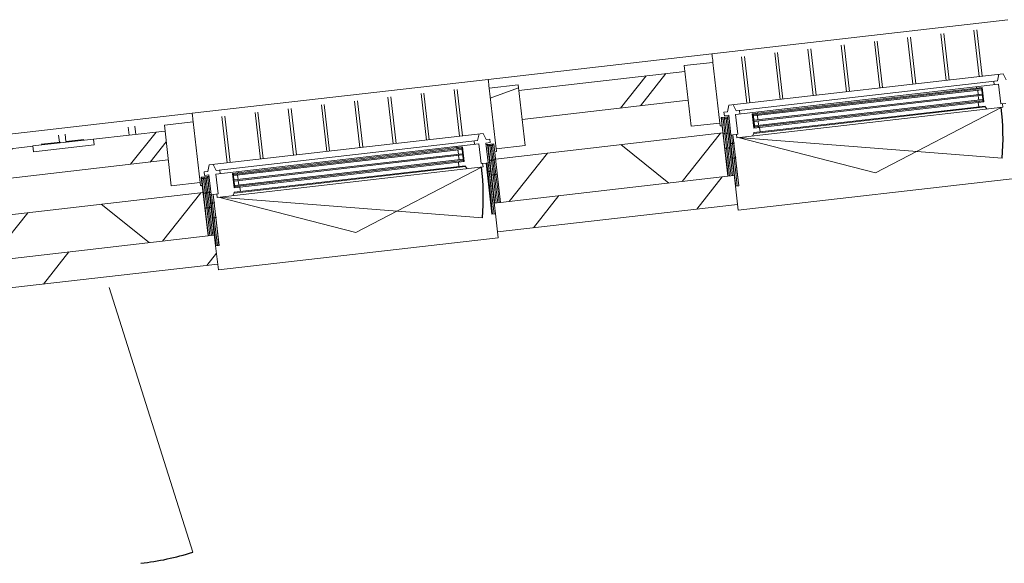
# Model space of a CAD drawing. Header units: metres. Extents: x 136266 to 136452, y 453403 to 453560.
# Tile 99 of 133: x 136310.37 to 136313.76, y 453519.35 to 453521.22. Entities that reach past the tile are written whole.
import ezdxf

# ---------------------------------------------------------------- set-up
doc = ezdxf.new("R2010")
doc.units = ezdxf.units.M
doc.layers.add('A-DETL-BEBOUWING', color=253, linetype='Continuous', lineweight=9)
doc.layers.add('A-DETL-GENF-4', color=252, linetype='Continuous', lineweight=9)

# ---------------------------------------------------------------- blocks, each defined once
blk = doc.blocks.new('859-DO-0010 29-09-2022')
at = {"layer": 'A-DETL-BEBOUWING'}
h = blk.add_hatch(dxfattribs=at)
h.set_pattern_fill('FP_1415', color=256, angle=44.99999999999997, style=0, pattern_type=2)
h.set_pattern_definition([(256.778, (24841.01477647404, 68671.6169211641), (389.3964602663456, -91.48987229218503), []), (256.778, (23820.90010752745, 68039.66144868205), (389.3964602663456, -91.48987229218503), [])])
h.paths.add_polyline_path([(22598.42084651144, 67164.70806488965), (22890.64097978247, 67345.73692128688), (22837.97803765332, 67430.74641796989), (22545.75790438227, 67249.71756157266), (22572.08937544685, 67207.21281323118)])
h.paths.add_polyline_path([(23932.00731414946, 67990.85796236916), (24420.81192007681, 68293.66987961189), (24368.14897794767, 68378.67937629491), (24157.58045468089, 68248.23326865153), (24167.58618495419, 68232.08183350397), (23989.0662419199, 68121.48965503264), (23978.53365349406, 68137.31470428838), (23879.34437202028, 68075.86745905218), (23905.67584308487, 68033.36271071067)])
h.paths.add_polyline_path([(25462.17825444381, 68938.79092069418), (25950.98286037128, 69241.60283793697), (25898.3199182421, 69326.61233461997), (25409.51531231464, 69023.80041737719), (25435.84678337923, 68981.2956690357)])
h.paths.add_polyline_path([(26992.34919473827, 69886.72387901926), (27188.93366739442, 70008.50693986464), (27136.27072526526, 70093.51643654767), (26939.68625260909, 69971.73337570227), (26991.51341227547, 69888.07301455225)])
h = blk.add_hatch(dxfattribs=at)
h.set_pattern_fill('FP_1412', color=256, angle=45.00000000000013, style=0, pattern_type=2)
h.set_pattern_definition([(256.7780000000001, (24959.50607401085, 68480.34595106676), (412.9549461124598, -97.02500956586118), []), (346.7780000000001, (24959.50607401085, 68480.34595106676), (97.02500956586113, 412.9549461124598), [])])
h.paths.add_polyline_path([(22743.2439373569, 66930.93194907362), (23076.26862903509, 67137.2390176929), (22997.27421584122, 67264.75326271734), (22664.24952416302, 67058.44619409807), (22722.89652676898, 66963.77711614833)])
h.paths.add_polyline_path([(24036.02584658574, 67731.80363433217), (24655.74507740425, 68115.71648245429), (24576.75066421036, 68243.23072747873), (23957.03143339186, 67859.31787935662)])
h.paths.add_polyline_path([(25516.89127880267, 68649.19208622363), (26185.91601769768, 69063.64944078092), (26106.92160450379, 69191.16368580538), (25437.89686560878, 68776.70633124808), (25450.34053209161, 68756.61953431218)])
h.paths.add_polyline_path([(27047.0622190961, 69597.12504455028), (27333.75675823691, 69774.73082405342), (27254.76234504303, 69902.24506907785), (26968.06780590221, 69724.63928957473), (27007.00643588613, 69661.783831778)])
h = blk.add_hatch(color=256, dxfattribs=at)
h.paths.add_polyline_path([(26199.17562814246, 69253.01993139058), (26211.07695767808, 69260.39274328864), (26208.97043999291, 69263.79312315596), (26197.06911045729, 69256.42031125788)])
h.paths.add_polyline_path([(26174.95067476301, 69292.12429986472), (26186.85200429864, 69299.49711176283), (26184.74548661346, 69302.89749163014), (26172.84415707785, 69295.52467973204)])
h.paths.add_polyline_path([(26859.69941736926, 69662.21099173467), (26871.60074690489, 69669.58380363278), (26869.49422921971, 69672.98418350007), (26857.5928996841, 69665.61137160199)])
h.paths.add_polyline_path([(26835.47446398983, 69701.31536020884), (26847.37579352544, 69708.68817210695), (26845.26927584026, 69712.08855197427), (26833.36794630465, 69704.71574007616)])
for points in [[(26177.05719244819, 69288.72391999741), (26849.4823112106, 69705.28779223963), (26847.37579352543, 69708.68817210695), (26174.95067476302, 69292.12429986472)], [(26187.06315145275, 69272.57211562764), (26859.48827021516, 69689.13598786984), (26857.38175252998, 69692.53636773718), (26184.95663376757, 69275.97249549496)], [(26197.06911045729, 69256.42031125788), (26869.49422921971, 69672.98418350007), (26867.38771153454, 69676.38456336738), (26194.96259277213, 69259.8206911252)], [(24646.88625215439, 68340.79096167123), (25319.3113709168, 68757.35483391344), (25317.20485323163, 68760.75521378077), (24644.77973446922, 68344.19134153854)], [(24656.89221115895, 68324.63915730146), (25329.31732992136, 68741.20302954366), (25327.21081223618, 68744.603409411), (24654.78569347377, 68328.03953716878)], [(24666.89817016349, 68308.4873529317), (25339.32328892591, 68725.05122517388), (25337.21677124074, 68728.45160504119), (24664.79165247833, 68311.88773279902)]]:
    blk.add_hatch(color=256, dxfattribs=at).paths.add_polyline_path(points)
h = blk.add_hatch(dxfattribs=at)
h.set_pattern_fill('FP_939', color=256, style=0, pattern_type=2)
h.set_pattern_definition([(121.778, (26228.17604818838, 69088.0370345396), (43.1848243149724, 26.75277460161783), [50.8, 0, 0, 0]), (121.778, (26223.85804818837, 69085.3610345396), (43.1848243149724, 26.75277460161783), [50.8, 0, 0, 0]), (121.778, (26219.53904818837, 69082.6860345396), (43.1848243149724, 26.75277460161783), [50.8, 0, 0, 0]), (121.778, (26215.22104818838, 69080.0110345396), (43.1848243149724, 26.75277460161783), [50.8, 0, 0, 0]), (121.778, (26210.90204818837, 69077.33503453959), (43.1848243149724, 26.75277460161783), [50.8, 0, 0, 0]), (121.778, (26206.58404818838, 69074.66003453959), (43.1848243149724, 26.75277460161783), [50.8, 0, 0, 0]), (121.778, (26202.26504818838, 69071.9850345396), (43.1848243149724, 26.75277460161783), [50.8, 0, 0, 0]), (121.778, (26197.94704818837, 69069.3100345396), (43.1848243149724, 26.75277460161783), [50.8, 0, 0, 0]), (121.778, (26193.62804818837, 69066.63403453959), (43.1848243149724, 26.75277460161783), [50.8, 0, 0, 0]), (121.778, (26189.31004818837, 69063.9590345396), (43.1848243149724, 26.75277460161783), [50.8, 0, 0, 0])])
h.paths.add_polyline_path([(26185.91601776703, 69063.64944075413), (26204.61810703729, 69075.23528802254), (26097.71233451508, 69247.80456628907), (26079.01024524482, 69236.21871902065), (26182.12062996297, 69069.77602605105)])
h = blk.add_hatch(dxfattribs=at)
h.set_pattern_fill('FP_1658', color=256, angle=-58.22199999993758, style=0, pattern_type=2)
h.set_pattern_definition([(121.7780000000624, (26266.3630010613, 69068.16871516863), (43.18482431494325, 26.75277460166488), [50.8, 0, 0, 0]), (121.7780000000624, (26262.04451862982, 69065.49343770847), (43.18482431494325, 26.75277460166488), [50.8, 0, 0, 0]), (121.7780000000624, (26257.72603619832, 69062.8181602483), (43.18482431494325, 26.75277460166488), [50.8, 0, 0, 0]), (121.7780000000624, (26253.40755376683, 69060.14288278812), (43.18482431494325, 26.75277460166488), [50.8, 0, 0, 0]), (121.7780000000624, (26249.08907133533, 69057.46760532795), (43.18482431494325, 26.75277460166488), [50.8, 0, 0, 0]), (121.7780000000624, (26244.77058890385, 69054.79232786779), (43.18482431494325, 26.75277460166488), [50.8, 0, 0, 0]), (121.7780000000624, (26240.45210647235, 69052.11705040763), (43.18482431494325, 26.75277460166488), [50.8, 0, 0, 0]), (121.7780000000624, (26236.13362404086, 69049.44177294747), (43.18482431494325, 26.75277460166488), [50.8, 0, 0, 0]), (121.7780000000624, (26231.81514160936, 69046.7664954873), (43.18482431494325, 26.75277460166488), [50.8, 0, 0, 0]), (121.7780000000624, (26227.49665917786, 69044.09121802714), (43.18482431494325, 26.75277460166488), [50.8, 0, 0, 0])])
h.paths.add_polyline_path([(26204.61810696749, 69075.23528805), (26224.10339555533, 69043.7817742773), (26234.30453515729, 69050.10132733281), (26141.09112758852, 69200.56813646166), (26130.88998798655, 69194.24858340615)])
h = blk.add_hatch(dxfattribs=at)
h.set_pattern_fill('FP_841', color=256, angle=44.99999999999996, style=0, pattern_type=2)
h.set_pattern_definition([(76.77799999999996, (1020.113961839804, 631.9547653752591), (-389.3964602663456, 91.48987229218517), [])])
h.paths.add_polyline_path([(25550.85213166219, 68552.5967422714), (26257.28104909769, 68990.22579136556), (26204.61810696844, 69075.23528804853), (25498.18918953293, 68637.60623895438), (25549.95707327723, 68554.04156209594)])
h = blk.add_hatch(dxfattribs=at)
h.set_pattern_fill('FP_1417', color=256, angle=121.7779999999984, style=0, pattern_type=2)
h.set_pattern_definition([(44.99999999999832, (0.0001333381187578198, 6.151899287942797e-05), (-282.8427124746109, 282.8427124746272), []), (44.99999999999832, (1200.000006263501, 0.0003422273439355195), (-282.8427124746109, 282.8427124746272), [])])
h.paths.add_polyline_path([(25424.56540567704, 68809.61943155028), (25509.57490236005, 68862.28237367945), (25398.9827238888, 69040.80231671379), (25313.97322720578, 68988.13937458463), (25417.04354121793, 68821.76136449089)])
h = blk.add_hatch(dxfattribs=at)
h.set_pattern_fill('FP_419', color=256, angle=-58.22199999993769, style=0, pattern_type=2)
h.set_pattern_definition([(121.7780000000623, (25476.23602162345, 68622.21369988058), (-43.18482431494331, -26.7527746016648), [50.8, 0, 0, 0]), (121.7780000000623, (25480.55450405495, 68624.88897734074), (-43.18482431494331, -26.7527746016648), [50.8, 0, 0, 0]), (121.7780000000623, (25484.87298648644, 68627.56425480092), (-43.18482431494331, -26.7527746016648), [50.8, 0, 0, 0]), (121.7780000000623, (25489.19146891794, 68630.23953226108), (-43.18482431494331, -26.7527746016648), [50.8, 0, 0, 0]), (121.7780000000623, (25493.50995134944, 68632.91480972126), (-43.18482431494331, -26.7527746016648), [50.8, 0, 0, 0]), (121.7780000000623, (25497.82843378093, 68635.59008718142), (-43.18482431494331, -26.7527746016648), [50.8, 0, 0, 0]), (121.7780000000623, (25502.14691621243, 68638.26536464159), (-43.18482431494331, -26.7527746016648), [50.8, 0, 0, 0]), (121.7780000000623, (25506.46539864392, 68640.94064210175), (-43.18482431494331, -26.7527746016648), [50.8, 0, 0, 0]), (121.7780000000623, (25510.78388107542, 68643.61591956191), (-43.18482431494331, -26.7527746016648), [50.8, 0, 0, 0]), (121.7780000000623, (25515.10236350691, 68646.29119702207), (-43.18482431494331, -26.7527746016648), [50.8, 0, 0, 0])])
h.paths.add_polyline_path([(25498.18918953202, 68637.60623895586), (25516.89127880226, 68649.1920862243), (25409.98550627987, 68821.76136449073), (25391.2834170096, 68810.17551722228)])
h = blk.add_hatch(color=256, dxfattribs=at)
h.paths.add_polyline_path([(24669.00468784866, 68305.08697306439), (24680.90601738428, 68312.45978496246), (24678.79949969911, 68315.86016482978), (24666.89817016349, 68308.4873529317)])
h.paths.add_polyline_path([(24644.77973446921, 68344.19134153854), (24656.68106400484, 68351.56415343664), (24654.57454631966, 68354.96453330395), (24642.67321678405, 68347.59172140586)])
h.paths.add_polyline_path([(25329.52847707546, 68714.27803340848), (25341.42980661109, 68721.65084530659), (25339.32328892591, 68725.05122517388), (25327.42195939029, 68717.6784132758)])
h.paths.add_polyline_path([(25305.30352369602, 68753.38240188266), (25317.20485323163, 68760.75521378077), (25315.09833554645, 68764.15559364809), (25303.19700601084, 68756.78278174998)])
h = blk.add_hatch(dxfattribs=at)
h.set_pattern_fill('FP_1659', color=256, angle=-58.22199999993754, style=0, pattern_type=2)
h.set_pattern_definition([(121.7780000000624, (25477.01922094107, 68579.17433883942), (-43.18482431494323, -26.75277460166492), [50.8, 0, 0, 0]), (121.7780000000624, (25481.33770337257, 68581.84961629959), (-43.18482431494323, -26.75277460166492), [50.8, 0, 0, 0]), (121.7780000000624, (25485.65618580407, 68584.52489375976), (-43.18482431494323, -26.75277460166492), [50.8, 0, 0, 0]), (121.7780000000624, (25489.97466823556, 68587.20017121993), (-43.18482431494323, -26.75277460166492), [50.8, 0, 0, 0]), (121.7780000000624, (25494.29315066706, 68589.87544868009), (-43.18482431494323, -26.75277460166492), [50.8, 0, 0, 0]), (121.7780000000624, (25498.61163309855, 68592.55072614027), (-43.18482431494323, -26.75277460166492), [50.8, 0, 0, 0]), (121.7780000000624, (25502.93011553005, 68595.22600360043), (-43.18482431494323, -26.75277460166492), [50.8, 0, 0, 0]), (121.7780000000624, (25507.24859796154, 68597.9012810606), (-43.18482431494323, -26.75277460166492), [50.8, 0, 0, 0]), (121.7780000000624, (25511.56708039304, 68600.57655852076), (-43.18482431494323, -26.75277460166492), [50.8, 0, 0, 0]), (121.7780000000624, (25515.88556282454, 68603.25183598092), (-43.18482431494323, -26.75277460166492), [50.8, 0, 0, 0])])
h.paths.add_polyline_path([(25499.05982291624, 68613.41442485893), (25507.47333851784, 68599.83317212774), (25517.67447811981, 68606.15272518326), (25424.46107055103, 68756.61953431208), (25414.25993094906, 68750.29998125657), (25487.98804993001, 68631.28668590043)])
h = blk.add_hatch(dxfattribs=at)
h.set_pattern_fill('FP_939', color=256, style=0, pattern_type=2)
h.set_pattern_definition([(121.778, (24698.00510789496, 68140.10407621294), (43.1848243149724, 26.75277460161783), [50.8, 0, 0, 0]), (121.778, (24693.68710789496, 68137.42807621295), (43.1848243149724, 26.75277460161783), [50.8, 0, 0, 0]), (121.778, (24689.36810789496, 68134.75307621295), (43.1848243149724, 26.75277460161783), [50.8, 0, 0, 0]), (121.778, (24685.05010789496, 68132.07807621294), (43.1848243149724, 26.75277460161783), [50.8, 0, 0, 0]), (121.778, (24680.73110789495, 68129.40207621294), (43.1848243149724, 26.75277460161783), [50.8, 0, 0, 0]), (121.778, (24676.41310789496, 68126.72707621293), (43.1848243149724, 26.75277460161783), [50.8, 0, 0, 0]), (121.778, (24672.09410789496, 68124.05207621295), (43.1848243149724, 26.75277460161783), [50.8, 0, 0, 0]), (121.778, (24667.77610789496, 68121.37707621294), (43.1848243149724, 26.75277460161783), [50.8, 0, 0, 0]), (121.778, (24663.45710789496, 68118.70107621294), (43.1848243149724, 26.75277460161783), [50.8, 0, 0, 0]), (121.778, (24659.13910789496, 68116.02607621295), (43.1848243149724, 26.75277460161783), [50.8, 0, 0, 0])])
h.paths.add_polyline_path([(24655.74507747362, 68115.71648242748), (24674.44716674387, 68127.30232969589), (24567.54139422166, 68299.87160796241), (24548.8393049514, 68288.285760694), (24651.94968966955, 68121.8430677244)])
h = blk.add_hatch(dxfattribs=at)
h.set_pattern_fill('FP_1658', color=256, angle=-58.22199999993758, style=0, pattern_type=2)
h.set_pattern_definition([(121.7780000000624, (24736.19206076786, 68120.23575684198), (43.18482431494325, 26.75277460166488), [50.8, 0, 0, 0]), (121.7780000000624, (24731.87357833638, 68117.56047938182), (43.18482431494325, 26.75277460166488), [50.8, 0, 0, 0]), (121.7780000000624, (24727.55509590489, 68114.88520192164), (43.18482431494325, 26.75277460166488), [50.8, 0, 0, 0]), (121.7780000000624, (24723.23661347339, 68112.20992446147), (43.18482431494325, 26.75277460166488), [50.8, 0, 0, 0]), (121.7780000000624, (24718.91813104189, 68109.5346470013), (43.18482431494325, 26.75277460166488), [50.8, 0, 0, 0]), (121.7780000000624, (24714.59964861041, 68106.85936954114), (43.18482431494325, 26.75277460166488), [50.8, 0, 0, 0]), (121.7780000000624, (24710.28116617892, 68104.18409208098), (43.18482431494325, 26.75277460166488), [50.8, 0, 0, 0]), (121.7780000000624, (24705.96268374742, 68101.50881462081), (43.18482431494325, 26.75277460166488), [50.8, 0, 0, 0]), (121.7780000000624, (24701.64420131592, 68098.83353716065), (43.18482431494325, 26.75277460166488), [50.8, 0, 0, 0]), (121.7780000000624, (24697.32571888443, 68096.15825970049), (43.18482431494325, 26.75277460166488), [50.8, 0, 0, 0])])
h.paths.add_polyline_path([(24674.44716667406, 68127.30232972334), (24693.93245526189, 68095.84881595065), (24704.13359486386, 68102.16836900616), (24610.92018729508, 68252.63517813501), (24600.71904769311, 68246.3156250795)])
h = blk.add_hatch(dxfattribs=at)
h.set_pattern_fill('FP_841', color=256, angle=44.99999999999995, style=0, pattern_type=2)
h.set_pattern_definition([(76.77799999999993, (1020.113961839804, 631.954765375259), (-389.3964602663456, 91.48987229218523), [])])
h.paths.add_polyline_path([(24058.93546485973, 67628.36210793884), (24727.11010878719, 68042.29283307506), (24674.44716667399, 68127.30232973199), (24006.27252273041, 67713.37160462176)])
for centre, radius, start, end in [((26161.86229508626, 69199.31969697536), 911.0000000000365, 20.77800000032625, 31.77800000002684), ((24631.69135479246, 68251.38673864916), 911.0000000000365, 20.77800000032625, 31.77800000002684), ((24423.94034549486, 67809.77984944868), 953.9999999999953, 301.7780000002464, 312.7779999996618)]:
    blk.add_arc(centre, radius, start, end)
for p, q in [((26828.3093778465, 69961.56654292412), (25956.96203684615, 69421.77138609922)), ((26822.677256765, 69742.79380148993), (26737.84473125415, 69879.73203555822)), ((26831.17820643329, 69748.06009570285), (26746.34568092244, 69884.99832977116)), ((26733.41728524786, 69687.49771225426), (26648.58475973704, 69824.4359463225)), ((26724.91633557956, 69682.23141804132), (26640.08381006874, 69819.16965210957)), ((26892.4148602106, 69785.99588499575), (26085.67473668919, 69286.22456418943)), ((26885.29861820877, 69755.70794845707), (26115.96267322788, 69279.1083221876)), ((26627.15541439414, 69621.66903459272), (26542.32288888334, 69758.60726866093)), ((26635.65636406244, 69626.93532880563), (26550.82383855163, 69763.87356287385)), ((26880.51353067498, 69778.62307309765), (26885.29861820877, 69755.70794845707)), ((26910.80146721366, 69771.50683109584), (26892.4148602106, 69785.99588499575)), ((26894.16845616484, 69747.08669711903), (26119.73194138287, 69267.32729432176)), ((26875.09747860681, 69749.38839540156), (26881.41703166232, 69739.1872557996)), ((26894.16845616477, 69747.08669711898), (26929.97925681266, 69689.28023937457)), ((26170.29387217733, 69293.9447914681), (26847.81956074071, 69713.66844023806)), ((26847.37579352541, 69708.68817210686), (26174.950674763, 69292.12429986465)), ((26177.05719244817, 69288.72391999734), (26849.48231121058, 69705.28779223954)), ((26857.38175252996, 69692.5363677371), (26184.95663376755, 69275.97249549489)), ((26187.06315145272, 69272.57211562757), (26859.48827021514, 69689.13598786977)), ((26529.39449320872, 69561.10665114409), (26444.56196769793, 69698.04488521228)), ((26537.89544287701, 69566.37294535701), (26453.06291736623, 69703.3111794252)), ((26828.71114371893, 69706.53623167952), (26830.8176614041, 69703.1358518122)), ((26833.36794630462, 69704.71574007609), (26835.4744639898, 69701.31536020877)), ((26837.58098167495, 69697.91498034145), (26845.48042299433, 69685.16355583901)), ((26871.60074690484, 69669.58380363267), (26845.26927584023, 69712.08855197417)), ((26874.15103180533, 69671.16369189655), (26845.26927584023, 69712.08855197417)), ((26847.37579352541, 69708.68817210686), (26845.26927584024, 69712.08855197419)), ((26847.81956074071, 69713.66844023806), (26874.15103180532, 69671.16369189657)), ((26847.81956074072, 69713.66844023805), (26871.60074690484, 69669.58380363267)), ((26929.97925681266, 69689.28023937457), (26944.43087125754, 69698.23293954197)), ((26940.54928470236, 69681.7122468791), (26934.22973164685, 69691.91338648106)), ((26157.6118202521, 69196.68654986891), (26940.54928470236, 69681.7122468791)), ((26867.38771153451, 69676.38456336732), (26194.9625927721, 69259.82069112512)), ((26874.15103180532, 69671.16369189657), (26196.62534324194, 69251.44004312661)), ((26197.06911045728, 69256.4203112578), (26869.49422921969, 69672.9841835)), ((26202.92992051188, 69237.4653407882), (26883.85598894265, 69659.29550724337)), ((26204.31617807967, 69235.22761814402), (26885.24224651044, 69657.0577845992)), ((26936.29880986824, 69679.07909977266), (26640.62296214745, 69291.42994500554)), ((26847.5869406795, 69681.76317597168), (26855.48638199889, 69669.01175146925)), ((26857.14913246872, 69660.63110347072), (26865.15389967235, 69647.7096599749)), ((26857.59289968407, 69665.61137160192), (26859.69941736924, 69662.2109917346)), ((26871.60074690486, 69669.58380363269), (26867.38771153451, 69676.38456336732)), ((26883.85598894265, 69659.29550724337), (26885.24224651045, 69657.05778459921)), ((26885.24224651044, 69657.0577845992), (26883.85598894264, 69659.29550724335)), ((26885.24224651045, 69657.05778459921), (26894.41376143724, 69653.13152958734)), ((26431.63357202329, 69500.54426769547), (26346.80104651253, 69637.48250176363)), ((26440.13452169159, 69505.8105619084), (26355.30199618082, 69642.74879597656)), ((26333.87265083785, 69439.98188424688), (26249.04012532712, 69576.92011831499)), ((26342.37360050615, 69445.2481784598), (26257.54107499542, 69582.18641252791)), ((26244.61267932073, 69384.68579501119), (26159.78015381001, 69521.62402907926)), ((26161.86229508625, 69199.31969697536), (27013.61263952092, 69522.49511490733)), ((26236.11172965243, 69379.41950079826), (26151.27920414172, 69516.35773486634)), ((27091.5556603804, 69483.52780126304), (26267.81363752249, 68973.22389203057)), ((26138.350808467, 69318.85711734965), (26053.51828295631, 69455.79535141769)), ((26146.8517581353, 69324.12341156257), (26062.01923262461, 69461.06164563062)), ((25956.96179658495, 69421.77174811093), (25298.13819729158, 69013.63394660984)), ((25956.96788741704, 69421.76191617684), (25958.3546570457, 69419.52336695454)), ((25960.15197031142, 69416.62213641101), (25956.96812767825, 69421.76155416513)), ((25958.35483875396, 69419.5230736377), (25960.15199448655, 69416.62207156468)), ((25960.15219282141, 69416.62175140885), (25962.54842680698, 69412.7537061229)), ((25962.54841925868, 69412.7537441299), (25960.15223474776, 69416.62170955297)), ((25972.79682649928, 69396.27717608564), (25887.78732981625, 69343.61423395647)), ((25962.54863565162, 69412.753369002), (25965.39201154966, 69408.16353895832)), ((25965.39201451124, 69408.1635600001), (25962.5486670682, 69412.7533441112)), ((25965.39222849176, 69408.16318876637), (25968.50245518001, 69403.14260323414)), ((25968.50246623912, 69403.14261120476), (25965.39225181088, 69408.16317694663)), ((25968.50267944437, 69403.14224122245), (25972.7555516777, 69396.27717608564)), ((25972.75556767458, 69396.27717608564), (25968.50269544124, 69403.14224122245)), ((26083.38900497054, 69217.75723305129), (25972.79682649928, 69396.27717608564)), ((25898.2924812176, 69326.65662397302), (25409.48787529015, 69023.84470673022)), ((25898.31991824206, 69326.61233461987), (25409.51531231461, 69023.8004173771)), ((25887.78732981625, 69343.61423395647), (25998.37950828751, 69165.09429092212)), ((26085.67473668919, 69286.22456418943), (26090.45982422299, 69263.30943954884)), ((26115.96267322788, 69279.1083221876), (26097.57606622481, 69293.5973760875)), ((26132.48336588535, 69275.22673564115), (26126.16381282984, 69285.42787524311)), ((26640.62296214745, 69291.42994500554), (26161.86229508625, 69199.31969697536)), ((26196.62534324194, 69251.44004312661), (26170.29387217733, 69293.9447914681)), ((26199.17562814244, 69253.01993139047), (26170.29387217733, 69293.94479146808)), ((26199.17562814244, 69253.01993139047), (26172.84415707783, 69295.52467973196)), ((26172.84415707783, 69295.52467973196), (26196.62534324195, 69251.44004312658)), ((26186.85200429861, 69299.49711176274), (26184.74548661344, 69302.89749163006)), ((26187.29577151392, 69304.47737989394), (26185.18925382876, 69307.87775976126)), ((26196.85796330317, 69283.34530739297), (26188.95852198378, 69296.09673189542)), ((26206.86392230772, 69267.19350302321), (26198.96448098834, 69279.94492752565)), ((26090.45982422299, 69263.30943954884), (26080.25868462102, 69256.98988649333)), ((26080.25868462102, 69256.98988649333), (26086.57823767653, 69246.78874689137)), ((26086.57823767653, 69246.78874689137), (26099.32966217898, 69254.68818821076)), ((26101.96280928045, 69250.43771342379), (26097.71233444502, 69247.80456631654)), ((26099.32966217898, 69254.68818821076), (26135.14046282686, 69196.88173046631)), ((26119.73194138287, 69267.32729432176), (26155.54274203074, 69209.52083657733)), ((26211.07695767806, 69260.39274328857), (26208.97043999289, 69263.79312315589)), ((26221.63200978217, 69249.05118805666), (26213.62724257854, 69261.97263155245)), ((25462.17825444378, 68938.7909206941), (25950.98286037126, 69241.60283793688)), ((25998.37950828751, 69165.09429092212), (26083.38900497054, 69217.75723305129)), ((26088.61939216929, 69209.24764439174), (26083.36841775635, 69217.72386455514)), ((26093.24961891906, 69212.11604583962), (26088.61939216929, 69209.24764439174)), ((26204.31617807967, 69235.22761814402), (26202.92992051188, 69237.46534078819)), ((26204.31617807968, 69235.22761814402), (26202.92992051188, 69237.4653407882)), ((26203.74734351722, 69225.26726716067), (26204.31617807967, 69235.22761814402)), ((26106.92160450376, 69191.16368580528), (25437.89686560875, 68776.70633124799)), ((26141.09112760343, 69200.5681364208), (26155.54274203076, 69209.52083657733)), ((26151.29226719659, 69206.88768947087), (26157.6118202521, 69196.68654986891)), ((26185.91601769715, 69063.64944077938), (25516.89127880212, 68649.19208622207)), ((26267.81363752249, 68973.22389203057), (26224.1033955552, 69043.7817742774)), ((25298.13843755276, 69013.63358459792), (24426.7910965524, 68473.83842777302)), ((25299.53105775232, 69011.38556545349), (25298.14428812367, 69013.62411467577)), ((25298.14452838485, 69013.62375266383), (25301.32837101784, 69008.48433491)), ((25301.32839519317, 69008.4842700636), (25299.53123946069, 69011.38527213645)), ((25303.7248275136, 69004.61590462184), (25301.32859352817, 69008.48394990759)), ((25301.32863545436, 69008.48390805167), (25303.72481996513, 69004.61594262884)), ((25398.98272388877, 69040.8023167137), (25313.97322720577, 68988.13937458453)), ((25509.57490236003, 68862.28237367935), (25398.98272388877, 69040.8023167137)), ((25306.56841225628, 69000.02573745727), (25303.72503635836, 69004.61556750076)), ((25303.72506777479, 69004.6155426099), (25306.56841521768, 69000.02575849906)), ((25309.67885588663, 68995.00480173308), (25306.56862919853, 69000.02538726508)), ((25306.56865251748, 69000.02537544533), (25309.6788624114, 68995.00481702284)), ((25313.93195238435, 68988.13937458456), (25309.67908015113, 68995.00443972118)), ((25309.67909614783, 68995.00443972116), (25313.93196838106, 68988.13937458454)), ((25313.97322720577, 68988.13937458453), (25424.56540567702, 68809.61943155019)), ((25550.85213166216, 68552.5967422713), (26257.28104909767, 68990.22579136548)), ((25292.50631647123, 68794.86084316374), (25207.67379096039, 68931.79907723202)), ((25301.00726613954, 68800.12713737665), (25216.17474062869, 68937.06537144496)), ((25203.2463449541, 68739.56475392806), (25118.41381944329, 68876.5029879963)), ((25194.7453952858, 68734.29845971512), (25109.91286977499, 68871.23669378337)), ((25424.56540567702, 68809.61943155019), (25509.57490236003, 68862.28237367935)), ((25362.2439199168, 68838.06292666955), (24555.50379639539, 68338.29160586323)), ((25355.12767791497, 68807.77499013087), (24585.79173293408, 68331.1753638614)), ((25096.98447410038, 68673.73607626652), (25012.15194858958, 68810.67431033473)), ((25105.48542376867, 68679.00237047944), (25020.65289825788, 68815.94060454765)), ((25350.34259038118, 68830.69011477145), (25355.12767791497, 68807.77499013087)), ((25380.63052691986, 68823.57387276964), (25362.2439199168, 68838.06292666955)), ((25390.83166652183, 68829.89342582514), (25380.63052691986, 68823.57387276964)), ((25384.39979507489, 68811.7928449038), (25397.15121957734, 68819.69228622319)), ((25420.21059572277, 68753.98638715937), (25384.39979507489, 68811.7928449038)), ((25391.2834170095, 68810.17551722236), (25387.0329421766, 68807.54237011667)), ((25397.15121957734, 68819.69228622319), (25390.83166652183, 68829.89342582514)), ((25422.65444312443, 68812.63754194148), (25429.79579287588, 68801.10984289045)), ((25363.99751587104, 68799.15373879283), (24589.56100108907, 68319.39433599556)), ((25344.92653831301, 68801.45543707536), (25351.24609136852, 68791.2542974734)), ((25399.80831651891, 68741.3472810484), (25363.99751587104, 68799.15373879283)), ((25429.79579287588, 68801.10984289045), (25424.72503925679, 68797.96853733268)), ((24640.12293188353, 68346.01183314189), (25317.64862044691, 68765.73548191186)), ((25317.2048532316, 68760.75521378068), (24644.77973446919, 68344.19134153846)), ((24646.88625215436, 68340.79096167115), (25319.31137091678, 68757.35483391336)), ((25327.21081223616, 68744.60340941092), (24654.78569347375, 68328.0395371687)), ((24656.89221115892, 68324.63915730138), (25329.31732992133, 68741.20302954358)), ((24999.22355291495, 68613.1736928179), (24914.39102740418, 68750.11192688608)), ((25007.72450258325, 68618.43998703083), (24922.89197707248, 68755.378221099)), ((25298.54020342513, 68758.60327335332), (25300.6467211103, 68755.202893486)), ((25303.19700601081, 68756.7827817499), (25305.30352369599, 68753.38240188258)), ((25307.41004138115, 68749.98202201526), (25315.30948270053, 68737.23059751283)), ((25341.42980661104, 68721.65084530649), (25315.09833554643, 68764.15559364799)), ((25343.98009151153, 68723.23073357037), (25315.09833554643, 68764.15559364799)), ((25317.64862044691, 68765.73548191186), (25343.98009151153, 68723.23073357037)), ((25317.64862044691, 68765.73548191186), (25341.42980661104, 68721.65084530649)), ((25399.80831651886, 68741.34728104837), (25414.25993096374, 68750.29998121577)), ((25410.37834440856, 68733.7792885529), (25404.05879135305, 68743.98042815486)), ((24627.4408799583, 68248.75359154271), (25410.37834440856, 68733.7792885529)), ((25337.21677124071, 68728.45160504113), (24664.7916524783, 68311.88773279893)), ((25343.98009151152, 68723.23073357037), (24666.45440294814, 68303.50708480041)), ((24666.89817016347, 68308.48735293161), (25339.32328892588, 68725.05122517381)), ((24672.75898021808, 68289.532382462), (25353.68504864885, 68711.36254891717)), ((24674.14523778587, 68287.29465981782), (25355.07130621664, 68709.124826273)), ((25406.12786957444, 68731.14614144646), (25110.45202185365, 68343.49698667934)), ((25317.4160003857, 68733.83021764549), (25325.31544170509, 68721.07879314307)), ((25326.97819217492, 68712.69814514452), (25334.98295937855, 68699.7767016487)), ((25327.42195939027, 68717.67841327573), (25329.52847707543, 68714.27803340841)), ((25353.68504864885, 68711.36254891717), (25355.07130621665, 68709.12482627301)), ((25364.24282114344, 68705.1985712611), (25355.07130621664, 68709.124826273)), ((24901.46263172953, 68552.6113093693), (24816.63010621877, 68689.54954343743)), ((24909.96358139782, 68557.87760358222), (24825.13105588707, 68694.81583765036)), ((24803.7017105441, 68492.04892592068), (24718.86918503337, 68628.98715998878)), ((24812.2026602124, 68497.3152201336), (24727.37013470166, 68634.25345420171)), ((25561.38472008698, 68535.5948429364), (25517.6744781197, 68606.15272518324)), ((24705.94078935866, 68431.48654247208), (24621.10826384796, 68568.42477654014)), ((24714.44173902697, 68436.75283668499), (24629.60921351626, 68573.69107075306)), ((24631.69135479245, 68251.38673864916), (25483.44169922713, 68574.56215658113)), ((25561.38472008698, 68535.5948429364), (24737.64269722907, 68025.29093370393)), ((24608.17986817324, 68370.92415902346), (24523.34734266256, 68507.86239309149)), ((24616.68081784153, 68376.19045323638), (24531.84829233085, 68513.12868730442)), ((24426.79085629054, 68473.83878978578), (23852.97675368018, 68118.36393041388)), ((24426.79694712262, 68473.8289578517), (24428.18371675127, 68471.5904086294)), ((24429.9810300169, 68468.68917808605), (24426.7971873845, 68473.82859583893)), ((24428.18389846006, 68471.59011531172), (24429.98105419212, 68468.68911323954)), ((24429.98125252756, 68468.6887930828), (24432.37748651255, 68464.82074779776)), ((24432.3774789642, 68464.82078580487), (24429.98129445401, 68468.68875122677)), ((24442.62588620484, 68448.34421776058), (24357.61638952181, 68395.6812756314)), ((24432.3776953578, 68464.8204106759), (24435.22107125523, 68460.23058063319)), ((24435.2210742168, 68460.23060167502), (24432.37772677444, 68464.820385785)), ((24435.22128819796, 68460.23023044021), (24438.33151488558, 68455.209644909)), ((24438.3315259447, 68455.20965287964), (24435.22131151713, 68460.23021862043)), ((24438.3317391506, 68455.20928289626), (24442.58461138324, 68448.34421776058)), ((24442.58462738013, 68448.34421776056), (24438.33175514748, 68455.20928289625)), ((24553.21806467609, 68269.82427472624), (24442.62588620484, 68448.34421776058)), ((24368.12154092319, 68378.72366564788), (24157.55301765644, 68248.27755800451)), ((24368.14897794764, 68378.67937629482), (24157.58045468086, 68248.23326865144)), ((24357.61638952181, 68395.6812756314), (24468.20856799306, 68217.16133259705)), ((24262.89246105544, 68313.5347966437), (24248.12885688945, 68337.36647996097)), ((24282.01959780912, 68325.38395862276), (24267.25599364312, 68349.21564194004)), ((24555.50379639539, 68338.29160586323), (24560.28888392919, 68315.37648122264)), ((24585.79173293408, 68331.1753638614), (24567.40512593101, 68345.6644177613)), ((24602.31242559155, 68327.29377731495), (24595.99287253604, 68337.49491691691)), ((25110.45202185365, 68343.49698667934), (24631.69135479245, 68251.38673864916)), ((24666.45440294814, 68303.50708480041), (24640.12293188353, 68346.01183314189)), ((24669.00468784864, 68305.08697306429), (24640.12293188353, 68346.01183314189)), ((24669.00468784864, 68305.08697306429), (24642.67321678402, 68347.59172140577)), ((24642.67321678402, 68347.59172140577), (24666.45440294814, 68303.5070848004)), ((24642.67321678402, 68347.59172140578), (24646.88625215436, 68340.79096167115)), ((24656.68106400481, 68351.56415343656), (24654.57454631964, 68354.96453330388)), ((24657.12483122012, 68356.54442156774), (24655.01831353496, 68359.94480143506)), ((24666.68702300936, 68335.41234906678), (24658.78758168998, 68348.16377356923)), ((24676.69298201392, 68319.26054469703), (24668.79354069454, 68332.01196919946)), ((24560.28888392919, 68315.37648122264), (24550.08774432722, 68309.05692816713)), ((24550.08774432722, 68309.05692816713), (24556.40729738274, 68298.85578856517)), ((24556.40729738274, 68298.85578856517), (24569.15872188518, 68306.75522988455)), ((24571.79186898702, 68302.50475509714), (24567.5413941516, 68299.87160798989)), ((24569.15872188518, 68306.75522988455), (24604.96952253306, 68248.94877214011)), ((24589.56100108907, 68319.39433599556), (24625.37180173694, 68261.58787825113)), ((24664.7916524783, 68311.88773279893), (24669.00468784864, 68305.0869730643)), ((24680.90601738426, 68312.45978496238), (24678.79949969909, 68315.8601648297)), ((24691.46106948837, 68301.11822973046), (24683.45630228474, 68314.03967322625)), ((23932.00731414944, 67990.85796236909), (24420.81192007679, 68293.6698796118)), ((24468.20856799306, 68217.16133259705), (24553.21806467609, 68269.82427472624)), ((24558.44845187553, 68261.31468606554), (24553.19747746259, 68269.79090622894)), ((24563.57883785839, 68264.49293356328), (24558.44845187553, 68261.31468606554)), ((24674.14523778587, 68287.29465981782), (24672.75898021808, 68289.53238246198)), ((24673.57640322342, 68277.33430883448), (24674.14523778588, 68287.29465981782)), ((24576.75066421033, 68243.23072747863), (23927.27810955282, 67840.88584961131)), ((24157.05359652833, 68249.08373284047), (23978.53365349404, 68138.49155436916)), ((23989.06624191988, 68121.48965503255), (24167.58618495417, 68232.08183350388)), ((24074.3982312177, 68200.82001078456), (24127.77160849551, 68233.88454108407)), ((24167.58618495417, 68232.08183350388), (24157.05359652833, 68249.08373284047)), ((24610.92018730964, 68252.6351780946), (24625.37180173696, 68261.58787825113)), ((24621.12132690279, 68258.95473114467), (24627.4408799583, 68248.75359154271)), ((24055.99105562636, 68189.41686101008), (24043.04344614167, 68210.31713207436)), ((24075.11819238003, 68201.26602298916), (24062.17058289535, 68222.16629405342)), ((24001.84379648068, 68155.87291490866), (24059.45368557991, 68191.56194230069)), ((23979.0330746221, 68137.68537953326), (23879.31693499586, 68075.91174840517)), ((23979.06051164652, 68137.64109018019), (23879.34437202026, 68075.8674590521)), ((23978.53365349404, 68138.49155436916), (23989.06624191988, 68121.48965503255)), ((23899.6525342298, 67647.32107489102), (24655.74507738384, 68115.7164824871)), ((24737.64269722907, 68025.29093370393), (24693.93245526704, 68095.84881595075)), ((24058.9354648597, 67628.36210793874), (24727.11010878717, 68042.29283307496)), ((24423.94034549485, 67809.77984944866), (25071.85852961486, 67109.55272437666))]:
    blk.add_line(p, q, dxfattribs=at)
at = {"layer": 'A-DETL-GENF-4'}
for p, q in [((26079.01024524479, 69236.21871902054), (26097.71233451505, 69247.80456628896)), ((26224.10339555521, 69043.78177427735), (26097.71233451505, 69247.80456628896)), ((26185.91601776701, 69063.64944075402), (26079.01024524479, 69236.21871902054)), ((26130.88998798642, 69194.24858340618), (26141.0911275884, 69200.5681364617)), ((26141.0911275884, 69200.5681364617), (26234.30453515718, 69050.10132733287)), ((26204.61810703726, 69075.23528802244), (26185.91601776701, 69063.64944075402)), ((26234.30453515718, 69050.10132733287), (26224.10339555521, 69043.78177427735)), ((25409.98550627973, 68821.76136449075), (25391.28341700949, 68810.17551722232)), ((25517.6744781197, 68606.15272518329), (25391.28341700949, 68810.17551722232)), ((25516.89127880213, 68649.19208622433), (25409.98550627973, 68821.76136449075)), ((25424.46107055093, 68756.61953431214), (25414.25993094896, 68750.2999812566)), ((25414.25993094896, 68750.2999812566), (25507.47333851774, 68599.83317212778)), ((25498.18918953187, 68637.6062389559), (25516.89127880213, 68649.19208622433)), ((25507.47333851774, 68599.83317212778), (25517.6744781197, 68606.15272518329)), ((24548.83930495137, 68288.28576069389), (24567.54139422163, 68299.87160796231)), ((24693.93245526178, 68095.8488159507), (24567.54139422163, 68299.87160796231)), ((24655.74507747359, 68115.71648242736), (24548.83930495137, 68288.28576069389)), ((24600.71904769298, 68246.31562507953), (24610.92018729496, 68252.63517813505)), ((24610.92018729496, 68252.63517813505), (24704.13359486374, 68102.16836900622)), ((24674.44716674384, 68127.30232969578), (24655.74507747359, 68115.71648242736)), ((24704.13359486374, 68102.16836900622), (24693.93245526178, 68095.8488159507))]:
    blk.add_line(p, q, dxfattribs=at)

msp = doc.modelspace()

# ---------------------------------------------------------------- block references
at = {"xscale": 0.001, "yscale": 0.001, "zscale": 0.001, "rotation": 334.7650131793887}
msp.add_blockref('859-DO-0010 29-09-2022', (136259.6791283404, 453469.3710543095), dxfattribs=at)

doc.saveas('drawing.dxf')
